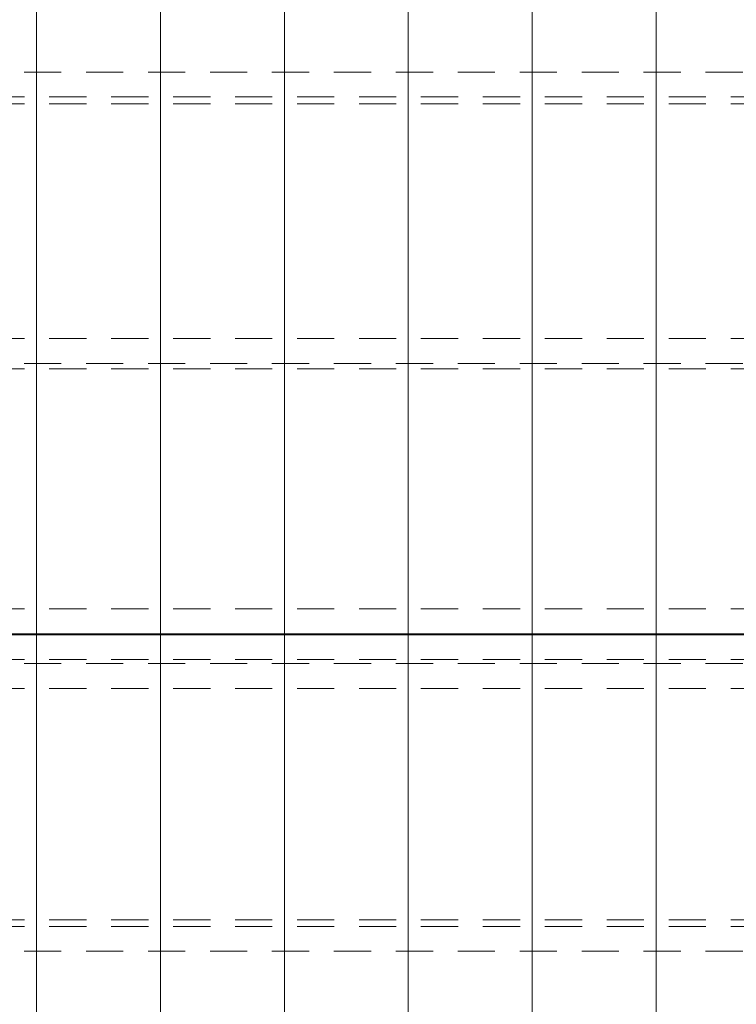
# Model space of a CAD drawing. Header units: metres. Extents: x -167 to 233, y -155 to 122.
# Tile 28 of 96: x 19.73 to 22.63, y 34.6 to 38.57. Entities that reach past the tile are written whole.
import ezdxf

# ---------------------------------------------------------------- set-up
doc = ezdxf.new("R2010")
doc.units = ezdxf.units.M
doc.header["$MEASUREMENT"] = 0
doc.linetypes.add('Strichlinie_ eng', pattern=[0.23, 0.15, -0.08])
doc.layers.add('30 Dachaufbau', color=7, linetype='Continuous')
doc.layers.add('30 Dachkonstruktion massiv', color=7, linetype='Continuous')

# ---------------------------------------------------------------- blocks, each defined once
blk = doc.blocks.new('Lattung 27')
at = {"layer": '30 Dachkonstruktion massiv', "color": 7, "linetype": 'Strichlinie_ eng', "lineweight": 13}
for p, q in [((40.5014, 7.4468), (0, 7.4468)), ((0, 7.4312), (40.5014, 7.4312)), ((40.5014, 7.3302), (0, 7.3302)), ((40.5014, 6.3971), (0, 6.3971)), ((40.5014, 6.3693), (0, 6.3693)), ((0, 6.2703), (40.5014, 6.2703))]:
    blk.add_line(p, q, dxfattribs=at)
blk = doc.blocks.new('Lattung 27_2')
at = {"layer": '30 Dachkonstruktion massiv', "color": 7, "linetype": 'Strichlinie_ eng', "lineweight": 13}
for p, q in [((40.5014, 7.5855), (0, 7.5855)), ((0, 7.5852), (40.5014, 7.5852)), ((40.5014, 7.4842), (0, 7.4842)), ((40.5014, 6.516), (0, 6.516)), ((0, 6.4946), (40.5014, 6.4946)), ((40.5014, 6.3936), (0, 6.3936)), ((40.5014, 5.4465), (0, 5.4465)), ((40.5014, 5.4186), (0, 5.4186)), ((0, 5.3196), (40.5014, 5.3196))]:
    blk.add_line(p, q, dxfattribs=at)
blk = doc.blocks.new('*X218', base_point=(27236.1321, 33357.279))
at = {"layer": '30 Dachaufbau', "color": 7, "linetype": 'Continuous', "lineweight": 13}
for p, q in [((19.8011, 36.0387), (19.8011, 36.0897)), ((19.8011, 36.0387), (19.8011, 36.0897)), ((20.3011, 36.0387), (20.3011, 36.0897)), ((20.3011, 36.0387), (20.3011, 36.0897)), ((20.8011, 36.0387), (20.8011, 36.0897)), ((20.8011, 36.0387), (20.8011, 36.0897)), ((21.3011, 36.0387), (21.3011, 36.0897)), ((21.3011, 36.0387), (21.3011, 36.0897)), ((21.8011, 36.0387), (21.8011, 36.0897)), ((21.8011, 36.0387), (21.8011, 36.0897)), ((22.3011, 36.0387), (22.3011, 36.0897)), ((22.3011, 36.0387), (22.3011, 36.0897)), ((19.8011, 35.9743), (19.8011, 36.0387)), ((19.8011, 35.9743), (19.8011, 36.0387)), ((20.3011, 35.9743), (20.3011, 36.0387)), ((20.3011, 35.9743), (20.3011, 36.0387)), ((20.8011, 35.9743), (20.8011, 36.0387)), ((20.8011, 35.9743), (20.8011, 36.0387)), ((21.3011, 35.9743), (21.3011, 36.0387)), ((21.3011, 35.9743), (21.3011, 36.0387)), ((21.8011, 35.9743), (21.8011, 36.0387)), ((21.8011, 35.9743), (21.8011, 36.0387)), ((22.3011, 35.9743), (22.3011, 36.0387)), ((22.3011, 35.9743), (22.3011, 36.0387)), ((19.8011, 35.91), (19.8011, 35.9743)), ((19.8011, 35.91), (19.8011, 35.9743)), ((20.3011, 35.91), (20.3011, 35.9743)), ((20.3011, 35.91), (20.3011, 35.9743)), ((20.8011, 35.91), (20.8011, 35.9743)), ((20.8011, 35.91), (20.8011, 35.9743)), ((21.3011, 35.91), (21.3011, 35.9743)), ((21.3011, 35.91), (21.3011, 35.9743)), ((21.8011, 35.91), (21.8011, 35.9743)), ((21.8011, 35.91), (21.8011, 35.9743)), ((22.3011, 35.91), (22.3011, 35.9743)), ((22.3011, 35.91), (22.3011, 35.9743)), ((19.8011, 35.8456), (19.8011, 35.91)), ((19.8011, 35.8456), (19.8011, 35.91)), ((20.3011, 35.8456), (20.3011, 35.91)), ((20.3011, 35.8456), (20.3011, 35.91)), ((20.8011, 35.8456), (20.8011, 35.91)), ((20.8011, 35.8456), (20.8011, 35.91)), ((21.3011, 35.8456), (21.3011, 35.91)), ((21.3011, 35.8456), (21.3011, 35.91)), ((21.8011, 35.8456), (21.8011, 35.91)), ((21.8011, 35.8456), (21.8011, 35.91)), ((22.3011, 35.8456), (22.3011, 35.91)), ((22.3011, 35.8456), (22.3011, 35.91)), ((19.8011, 35.7812), (19.8011, 35.8456)), ((19.8011, 35.7812), (19.8011, 35.8456)), ((20.3011, 35.7812), (20.3011, 35.8456)), ((20.3011, 35.7812), (20.3011, 35.8456)), ((20.8011, 35.7812), (20.8011, 35.8456)), ((20.8011, 35.7812), (20.8011, 35.8456)), ((21.3011, 35.7812), (21.3011, 35.8456)), ((21.3011, 35.7812), (21.3011, 35.8456)), ((21.8011, 35.7812), (21.8011, 35.8456)), ((21.8011, 35.7812), (21.8011, 35.8456)), ((22.3011, 35.7812), (22.3011, 35.8456)), ((22.3011, 35.7812), (22.3011, 35.8456)), ((19.8011, 35.7169), (19.8011, 35.7812)), ((19.8011, 35.7169), (19.8011, 35.7812)), ((20.3011, 35.7169), (20.3011, 35.7812)), ((20.3011, 35.7169), (20.3011, 35.7812)), ((20.8011, 35.7169), (20.8011, 35.7812)), ((20.8011, 35.7169), (20.8011, 35.7812)), ((21.3011, 35.7169), (21.3011, 35.7812)), ((21.3011, 35.7169), (21.3011, 35.7812)), ((21.8011, 35.7169), (21.8011, 35.7812)), ((21.8011, 35.7169), (21.8011, 35.7812)), ((22.3011, 35.7169), (22.3011, 35.7812)), ((22.3011, 35.7169), (22.3011, 35.7812)), ((19.8011, 35.6525), (19.8011, 35.7169)), ((19.8011, 35.6525), (19.8011, 35.7169)), ((20.3011, 35.6525), (20.3011, 35.7169)), ((20.3011, 35.6525), (20.3011, 35.7169)), ((20.8011, 35.6525), (20.8011, 35.7169)), ((20.8011, 35.6525), (20.8011, 35.7169)), ((21.3011, 35.6525), (21.3011, 35.7169)), ((21.3011, 35.6525), (21.3011, 35.7169)), ((21.8011, 35.6525), (21.8011, 35.7169)), ((21.8011, 35.6525), (21.8011, 35.7169)), ((22.3011, 35.6525), (22.3011, 35.7169)), ((22.3011, 35.6525), (22.3011, 35.7169)), ((19.8011, 35.5881), (19.8011, 35.6525)), ((19.8011, 35.5881), (19.8011, 35.6525)), ((20.3011, 35.5881), (20.3011, 35.6525)), ((20.3011, 35.5881), (20.3011, 35.6525)), ((20.8011, 35.5881), (20.8011, 35.6525)), ((20.8011, 35.5881), (20.8011, 35.6525)), ((21.3011, 35.5881), (21.3011, 35.6525)), ((21.3011, 35.5881), (21.3011, 35.6525)), ((21.8011, 35.5881), (21.8011, 35.6525)), ((21.8011, 35.5881), (21.8011, 35.6525)), ((22.3011, 35.5881), (22.3011, 35.6525)), ((22.3011, 35.5881), (22.3011, 35.6525)), ((19.8011, 35.5238), (19.8011, 35.5881)), ((19.8011, 35.5238), (19.8011, 35.5881)), ((20.3011, 35.5238), (20.3011, 35.5881)), ((20.3011, 35.5238), (20.3011, 35.5881)), ((20.8011, 35.5238), (20.8011, 35.5881)), ((20.8011, 35.5238), (20.8011, 35.5881)), ((21.3011, 35.5238), (21.3011, 35.5881)), ((21.3011, 35.5238), (21.3011, 35.5881)), ((21.8011, 35.5238), (21.8011, 35.5881)), ((21.8011, 35.5238), (21.8011, 35.5881)), ((22.3011, 35.5238), (22.3011, 35.5881)), ((22.3011, 35.5238), (22.3011, 35.5881)), ((19.8011, 35.4594), (19.8011, 35.5238)), ((19.8011, 35.4594), (19.8011, 35.5238)), ((20.3011, 35.4594), (20.3011, 35.5238)), ((20.3011, 35.4594), (20.3011, 35.5238)), ((20.8011, 35.4594), (20.8011, 35.5238)), ((20.8011, 35.4594), (20.8011, 35.5238)), ((21.3011, 35.4594), (21.3011, 35.5238)), ((21.3011, 35.4594), (21.3011, 35.5238)), ((21.8011, 35.4594), (21.8011, 35.5238)), ((21.8011, 35.4594), (21.8011, 35.5238)), ((22.3011, 35.4594), (22.3011, 35.5238)), ((22.3011, 35.4594), (22.3011, 35.5238)), ((19.8011, 35.395), (19.8011, 35.4594)), ((19.8011, 35.395), (19.8011, 35.4594)), ((20.3011, 35.395), (20.3011, 35.4594)), ((20.3011, 35.395), (20.3011, 35.4594)), ((20.8011, 35.395), (20.8011, 35.4594)), ((20.8011, 35.395), (20.8011, 35.4594)), ((21.3011, 35.395), (21.3011, 35.4594)), ((21.3011, 35.395), (21.3011, 35.4594)), ((21.8011, 35.395), (21.8011, 35.4594)), ((21.8011, 35.395), (21.8011, 35.4594)), ((22.3011, 35.395), (22.3011, 35.4594)), ((22.3011, 35.395), (22.3011, 35.4594)), ((19.8011, 35.3307), (19.8011, 35.395)), ((19.8011, 35.3307), (19.8011, 35.395)), ((20.3011, 35.3307), (20.3011, 35.395)), ((20.3011, 35.3307), (20.3011, 35.395)), ((20.8011, 35.3307), (20.8011, 35.395)), ((20.8011, 35.3307), (20.8011, 35.395)), ((21.3011, 35.3307), (21.3011, 35.395)), ((21.3011, 35.3307), (21.3011, 35.395)), ((21.8011, 35.3307), (21.8011, 35.395)), ((21.8011, 35.3307), (21.8011, 35.395)), ((22.3011, 35.3307), (22.3011, 35.395)), ((22.3011, 35.3307), (22.3011, 35.395)), ((19.8011, 35.2663), (19.8011, 35.3307)), ((19.8011, 35.2663), (19.8011, 35.3307)), ((20.3011, 35.2663), (20.3011, 35.3307)), ((20.3011, 35.2663), (20.3011, 35.3307)), ((20.8011, 35.2663), (20.8011, 35.3307)), ((20.8011, 35.2663), (20.8011, 35.3307)), ((21.3011, 35.2663), (21.3011, 35.3307)), ((21.3011, 35.2663), (21.3011, 35.3307)), ((21.8011, 35.2663), (21.8011, 35.3307)), ((21.8011, 35.2663), (21.8011, 35.3307)), ((22.3011, 35.2663), (22.3011, 35.3307)), ((22.3011, 35.2663), (22.3011, 35.3307)), ((19.8011, 35.2019), (19.8011, 35.2663)), ((19.8011, 35.2019), (19.8011, 35.2663)), ((20.3011, 35.2019), (20.3011, 35.2663)), ((20.3011, 35.2019), (20.3011, 35.2663)), ((20.8011, 35.2019), (20.8011, 35.2663)), ((20.8011, 35.2019), (20.8011, 35.2663)), ((21.3011, 35.2019), (21.3011, 35.2663)), ((21.3011, 35.2019), (21.3011, 35.2663)), ((21.8011, 35.2019), (21.8011, 35.2663)), ((21.8011, 35.2019), (21.8011, 35.2663)), ((22.3011, 35.2019), (22.3011, 35.2663)), ((22.3011, 35.2019), (22.3011, 35.2663)), ((19.8011, 35.1376), (19.8011, 35.2019)), ((19.8011, 35.1376), (19.8011, 35.2019)), ((20.3011, 35.1376), (20.3011, 35.2019)), ((20.3011, 35.1376), (20.3011, 35.2019)), ((20.8011, 35.1376), (20.8011, 35.2019)), ((20.8011, 35.1376), (20.8011, 35.2019)), ((21.3011, 35.1376), (21.3011, 35.2019)), ((21.3011, 35.1376), (21.3011, 35.2019)), ((21.8011, 35.1376), (21.8011, 35.2019)), ((21.8011, 35.1376), (21.8011, 35.2019)), ((22.3011, 35.1376), (22.3011, 35.2019)), ((22.3011, 35.1376), (22.3011, 35.2019)), ((19.8011, 35.0732), (19.8011, 35.1376)), ((19.8011, 35.0732), (19.8011, 35.1376)), ((20.3011, 35.0732), (20.3011, 35.1376)), ((20.3011, 35.0732), (20.3011, 35.1376)), ((20.8011, 35.0732), (20.8011, 35.1376)), ((20.8011, 35.0732), (20.8011, 35.1376)), ((21.3011, 35.0732), (21.3011, 35.1376)), ((21.3011, 35.0732), (21.3011, 35.1376)), ((21.8011, 35.0732), (21.8011, 35.1376)), ((21.8011, 35.0732), (21.8011, 35.1376)), ((22.3011, 35.0732), (22.3011, 35.1376)), ((22.3011, 35.0732), (22.3011, 35.1376)), ((19.8011, 35.0088), (19.8011, 35.0732)), ((19.8011, 35.0088), (19.8011, 35.0732)), ((20.3011, 35.0088), (20.3011, 35.0732)), ((20.3011, 35.0088), (20.3011, 35.0732)), ((20.8011, 35.0088), (20.8011, 35.0732)), ((20.8011, 35.0088), (20.8011, 35.0732)), ((21.3011, 35.0088), (21.3011, 35.0732)), ((21.3011, 35.0088), (21.3011, 35.0732)), ((21.8011, 35.0088), (21.8011, 35.0732)), ((21.8011, 35.0088), (21.8011, 35.0732)), ((22.3011, 35.0088), (22.3011, 35.0732)), ((22.3011, 35.0088), (22.3011, 35.0732)), ((19.8011, 34.9445), (19.8011, 35.0088)), ((19.8011, 34.9445), (19.8011, 35.0088)), ((20.3011, 34.9445), (20.3011, 35.0088)), ((20.3011, 34.9445), (20.3011, 35.0088)), ((20.8011, 34.9445), (20.8011, 35.0088)), ((20.8011, 34.9445), (20.8011, 35.0088)), ((21.3011, 34.9445), (21.3011, 35.0088)), ((21.3011, 34.9445), (21.3011, 35.0088)), ((21.8011, 34.9445), (21.8011, 35.0088)), ((21.8011, 34.9445), (21.8011, 35.0088)), ((22.3011, 34.9445), (22.3011, 35.0088)), ((22.3011, 34.9445), (22.3011, 35.0088)), ((19.8011, 34.8801), (19.8011, 34.9445)), ((19.8011, 34.8801), (19.8011, 34.9445)), ((20.3011, 34.8801), (20.3011, 34.9445)), ((20.3011, 34.8801), (20.3011, 34.9445)), ((20.8011, 34.8801), (20.8011, 34.9445)), ((20.8011, 34.8801), (20.8011, 34.9445)), ((21.3011, 34.8801), (21.3011, 34.9445)), ((21.3011, 34.8801), (21.3011, 34.9445)), ((21.8011, 34.8801), (21.8011, 34.9445)), ((21.8011, 34.8801), (21.8011, 34.9445)), ((22.3011, 34.8801), (22.3011, 34.9445)), ((22.3011, 34.8801), (22.3011, 34.9445)), ((19.8011, 34.8157), (19.8011, 34.8801)), ((19.8011, 34.8157), (19.8011, 34.8801)), ((20.3011, 34.8157), (20.3011, 34.8801)), ((20.3011, 34.8157), (20.3011, 34.8801)), ((20.8011, 34.8157), (20.8011, 34.8801)), ((20.8011, 34.8157), (20.8011, 34.8801)), ((21.3011, 34.8157), (21.3011, 34.8801)), ((21.3011, 34.8157), (21.3011, 34.8801)), ((21.8011, 34.8157), (21.8011, 34.8801)), ((21.8011, 34.8157), (21.8011, 34.8801)), ((22.3011, 34.8157), (22.3011, 34.8801)), ((22.3011, 34.8157), (22.3011, 34.8801)), ((19.8011, 34.7514), (19.8011, 34.8157)), ((19.8011, 34.7514), (19.8011, 34.8157)), ((20.3011, 34.7514), (20.3011, 34.8157)), ((20.3011, 34.7514), (20.3011, 34.8157)), ((20.8011, 34.7514), (20.8011, 34.8157)), ((20.8011, 34.7514), (20.8011, 34.8157)), ((21.3011, 34.7514), (21.3011, 34.8157)), ((21.3011, 34.7514), (21.3011, 34.8157)), ((21.8011, 34.7514), (21.8011, 34.8157)), ((21.8011, 34.7514), (21.8011, 34.8157)), ((22.3011, 34.7514), (22.3011, 34.8157)), ((22.3011, 34.7514), (22.3011, 34.8157)), ((19.8011, 34.687), (19.8011, 34.7514)), ((19.8011, 34.687), (19.8011, 34.7514)), ((20.3011, 34.687), (20.3011, 34.7514)), ((20.3011, 34.687), (20.3011, 34.7514)), ((20.8011, 34.687), (20.8011, 34.7514)), ((20.8011, 34.687), (20.8011, 34.7514)), ((21.3011, 34.687), (21.3011, 34.7514)), ((21.3011, 34.687), (21.3011, 34.7514)), ((21.8011, 34.687), (21.8011, 34.7514)), ((21.8011, 34.687), (21.8011, 34.7514)), ((22.3011, 34.687), (22.3011, 34.7514)), ((22.3011, 34.687), (22.3011, 34.7514)), ((19.8011, 34.6226), (19.8011, 34.687)), ((19.8011, 34.6226), (19.8011, 34.687)), ((20.3011, 34.6226), (20.3011, 34.687)), ((20.3011, 34.6226), (20.3011, 34.687)), ((20.8011, 34.6226), (20.8011, 34.687)), ((20.8011, 34.6226), (20.8011, 34.687)), ((21.3011, 34.6226), (21.3011, 34.687)), ((21.3011, 34.6226), (21.3011, 34.687)), ((21.8011, 34.6226), (21.8011, 34.687)), ((21.8011, 34.6226), (21.8011, 34.687)), ((22.3011, 34.6226), (22.3011, 34.687)), ((22.3011, 34.6226), (22.3011, 34.687)), ((19.8011, 34.5583), (19.8011, 34.6226)), ((19.8011, 34.5583), (19.8011, 34.6226)), ((20.3011, 34.5583), (20.3011, 34.6226)), ((20.3011, 34.5583), (20.3011, 34.6226)), ((20.8011, 34.5583), (20.8011, 34.6226)), ((20.8011, 34.5583), (20.8011, 34.6226)), ((21.3011, 34.5583), (21.3011, 34.6226)), ((21.3011, 34.5583), (21.3011, 34.6226)), ((21.8011, 34.5583), (21.8011, 34.6226)), ((21.8011, 34.5583), (21.8011, 34.6226)), ((22.3011, 34.5583), (22.3011, 34.6226)), ((22.3011, 34.5583), (22.3011, 34.6226))]:
    blk.add_line(p, q, dxfattribs=at)
blk = doc.blocks.new('*X219', base_point=(27236.1321, 33357.279))
at = {"layer": '30 Dachaufbau', "color": 7, "linetype": 'Continuous', "lineweight": 13}
for p, q in [((19.8011, 38.6172), (19.8011, 38.5528)), ((19.8011, 38.6172), (19.8011, 38.5528)), ((20.3011, 38.6172), (20.3011, 38.5528)), ((20.3011, 38.6172), (20.3011, 38.5528)), ((20.8011, 38.6172), (20.8011, 38.5528)), ((20.8011, 38.6172), (20.8011, 38.5528)), ((21.3011, 38.6172), (21.3011, 38.5528)), ((21.3011, 38.6172), (21.3011, 38.5528)), ((21.8011, 38.6172), (21.8011, 38.5528)), ((21.8011, 38.6172), (21.8011, 38.5528)), ((22.3011, 38.6172), (22.3011, 38.5528)), ((22.3011, 38.6172), (22.3011, 38.5528)), ((19.8011, 38.5528), (19.8011, 38.4884)), ((19.8011, 38.5528), (19.8011, 38.4884)), ((20.3011, 38.5528), (20.3011, 38.4884)), ((20.3011, 38.5528), (20.3011, 38.4884)), ((20.8011, 38.5528), (20.8011, 38.4884)), ((20.8011, 38.5528), (20.8011, 38.4884)), ((21.3011, 38.5528), (21.3011, 38.4884)), ((21.3011, 38.5528), (21.3011, 38.4884)), ((21.8011, 38.5528), (21.8011, 38.4884)), ((21.8011, 38.5528), (21.8011, 38.4884)), ((22.3011, 38.5528), (22.3011, 38.4884)), ((22.3011, 38.5528), (22.3011, 38.4884)), ((19.8011, 38.4884), (19.8011, 38.4241)), ((19.8011, 38.4884), (19.8011, 38.4241)), ((20.3011, 38.4884), (20.3011, 38.4241)), ((20.3011, 38.4884), (20.3011, 38.4241)), ((20.8011, 38.4884), (20.8011, 38.4241)), ((20.8011, 38.4884), (20.8011, 38.4241)), ((21.3011, 38.4884), (21.3011, 38.4241)), ((21.3011, 38.4884), (21.3011, 38.4241)), ((21.8011, 38.4884), (21.8011, 38.4241)), ((21.8011, 38.4884), (21.8011, 38.4241)), ((22.3011, 38.4884), (22.3011, 38.4241)), ((22.3011, 38.4884), (22.3011, 38.4241)), ((19.8011, 38.4241), (19.8011, 38.3597)), ((19.8011, 38.4241), (19.8011, 38.3597)), ((20.3011, 38.4241), (20.3011, 38.3597)), ((20.3011, 38.4241), (20.3011, 38.3597)), ((20.8011, 38.4241), (20.8011, 38.3597)), ((20.8011, 38.4241), (20.8011, 38.3597)), ((21.3011, 38.4241), (21.3011, 38.3597)), ((21.3011, 38.4241), (21.3011, 38.3597)), ((21.8011, 38.4241), (21.8011, 38.3597)), ((21.8011, 38.4241), (21.8011, 38.3597)), ((22.3011, 38.4241), (22.3011, 38.3597)), ((22.3011, 38.4241), (22.3011, 38.3597)), ((19.8011, 38.3597), (19.8011, 38.2953)), ((19.8011, 38.3597), (19.8011, 38.2953)), ((20.3011, 38.3597), (20.3011, 38.2953)), ((20.3011, 38.3597), (20.3011, 38.2953)), ((20.8011, 38.3597), (20.8011, 38.2953)), ((20.8011, 38.3597), (20.8011, 38.2953)), ((21.3011, 38.3597), (21.3011, 38.2953)), ((21.3011, 38.3597), (21.3011, 38.2953)), ((21.8011, 38.3597), (21.8011, 38.2953)), ((21.8011, 38.3597), (21.8011, 38.2953)), ((22.3011, 38.3597), (22.3011, 38.2953)), ((22.3011, 38.3597), (22.3011, 38.2953)), ((19.8011, 38.2953), (19.8011, 38.231)), ((19.8011, 38.2953), (19.8011, 38.231)), ((20.3011, 38.2953), (20.3011, 38.231)), ((20.3011, 38.2953), (20.3011, 38.231)), ((20.8011, 38.2953), (20.8011, 38.231)), ((20.8011, 38.2953), (20.8011, 38.231)), ((21.3011, 38.2953), (21.3011, 38.231)), ((21.3011, 38.2953), (21.3011, 38.231)), ((21.8011, 38.2953), (21.8011, 38.231)), ((21.8011, 38.2953), (21.8011, 38.231)), ((22.3011, 38.2953), (22.3011, 38.231)), ((22.3011, 38.2953), (22.3011, 38.231)), ((19.8011, 38.231), (19.8011, 38.1666)), ((19.8011, 38.231), (19.8011, 38.1666)), ((20.3011, 38.231), (20.3011, 38.1666)), ((20.3011, 38.231), (20.3011, 38.1666)), ((20.8011, 38.231), (20.8011, 38.1666)), ((20.8011, 38.231), (20.8011, 38.1666)), ((21.3011, 38.231), (21.3011, 38.1666)), ((21.3011, 38.231), (21.3011, 38.1666)), ((21.8011, 38.231), (21.8011, 38.1666)), ((21.8011, 38.231), (21.8011, 38.1666)), ((22.3011, 38.231), (22.3011, 38.1666)), ((22.3011, 38.231), (22.3011, 38.1666)), ((19.8011, 38.1666), (19.8011, 38.1022)), ((19.8011, 38.1666), (19.8011, 38.1022)), ((20.3011, 38.1666), (20.3011, 38.1022)), ((20.3011, 38.1666), (20.3011, 38.1022)), ((20.8011, 38.1666), (20.8011, 38.1022)), ((20.8011, 38.1666), (20.8011, 38.1022)), ((21.3011, 38.1666), (21.3011, 38.1022)), ((21.3011, 38.1666), (21.3011, 38.1022)), ((21.8011, 38.1666), (21.8011, 38.1022)), ((21.8011, 38.1666), (21.8011, 38.1022)), ((22.3011, 38.1666), (22.3011, 38.1022)), ((22.3011, 38.1666), (22.3011, 38.1022)), ((19.8011, 38.1022), (19.8011, 38.0379)), ((19.8011, 38.1022), (19.8011, 38.0379)), ((20.3011, 38.1022), (20.3011, 38.0379)), ((20.3011, 38.1022), (20.3011, 38.0379)), ((20.8011, 38.1022), (20.8011, 38.0379)), ((20.8011, 38.1022), (20.8011, 38.0379)), ((21.3011, 38.1022), (21.3011, 38.0379)), ((21.3011, 38.1022), (21.3011, 38.0379)), ((21.8011, 38.1022), (21.8011, 38.0379)), ((21.8011, 38.1022), (21.8011, 38.0379)), ((22.3011, 38.1022), (22.3011, 38.0379)), ((22.3011, 38.1022), (22.3011, 38.0379)), ((19.8011, 38.0379), (19.8011, 37.9735)), ((19.8011, 38.0379), (19.8011, 37.9735)), ((20.3011, 38.0379), (20.3011, 37.9735)), ((20.3011, 38.0379), (20.3011, 37.9735)), ((20.8011, 38.0379), (20.8011, 37.9735)), ((20.8011, 38.0379), (20.8011, 37.9735)), ((21.3011, 38.0379), (21.3011, 37.9735)), ((21.3011, 38.0379), (21.3011, 37.9735)), ((21.8011, 38.0379), (21.8011, 37.9735)), ((21.8011, 38.0379), (21.8011, 37.9735)), ((22.3011, 38.0379), (22.3011, 37.9735)), ((22.3011, 38.0379), (22.3011, 37.9735)), ((19.8011, 37.9735), (19.8011, 37.9091)), ((19.8011, 37.9735), (19.8011, 37.9091)), ((20.3011, 37.9735), (20.3011, 37.9091)), ((20.3011, 37.9735), (20.3011, 37.9091)), ((20.8011, 37.9735), (20.8011, 37.9091)), ((20.8011, 37.9735), (20.8011, 37.9091)), ((21.3011, 37.9735), (21.3011, 37.9091)), ((21.3011, 37.9735), (21.3011, 37.9091)), ((21.8011, 37.9735), (21.8011, 37.9091)), ((21.8011, 37.9735), (21.8011, 37.9091)), ((22.3011, 37.9735), (22.3011, 37.9091)), ((22.3011, 37.9735), (22.3011, 37.9091)), ((19.8011, 37.9091), (19.8011, 37.8448)), ((19.8011, 37.9091), (19.8011, 37.8448)), ((20.3011, 37.9091), (20.3011, 37.8448)), ((20.3011, 37.9091), (20.3011, 37.8448)), ((20.8011, 37.9091), (20.8011, 37.8448)), ((20.8011, 37.9091), (20.8011, 37.8448)), ((21.3011, 37.9091), (21.3011, 37.8448)), ((21.3011, 37.9091), (21.3011, 37.8448)), ((21.8011, 37.9091), (21.8011, 37.8448)), ((21.8011, 37.9091), (21.8011, 37.8448)), ((22.3011, 37.9091), (22.3011, 37.8448)), ((22.3011, 37.9091), (22.3011, 37.8448)), ((19.8011, 37.8448), (19.8011, 37.7804)), ((19.8011, 37.8448), (19.8011, 37.7804)), ((20.3011, 37.8448), (20.3011, 37.7804)), ((20.3011, 37.8448), (20.3011, 37.7804)), ((20.8011, 37.8448), (20.8011, 37.7804)), ((20.8011, 37.8448), (20.8011, 37.7804)), ((21.3011, 37.8448), (21.3011, 37.7804)), ((21.3011, 37.8448), (21.3011, 37.7804)), ((21.8011, 37.8448), (21.8011, 37.7804)), ((21.8011, 37.8448), (21.8011, 37.7804)), ((22.3011, 37.8448), (22.3011, 37.7804)), ((22.3011, 37.8448), (22.3011, 37.7804)), ((19.8011, 37.7804), (19.8011, 37.716)), ((19.8011, 37.7804), (19.8011, 37.716)), ((20.3011, 37.7804), (20.3011, 37.716)), ((20.3011, 37.7804), (20.3011, 37.716)), ((20.8011, 37.7804), (20.8011, 37.716)), ((20.8011, 37.7804), (20.8011, 37.716)), ((21.3011, 37.7804), (21.3011, 37.716)), ((21.3011, 37.7804), (21.3011, 37.716)), ((21.8011, 37.7804), (21.8011, 37.716)), ((21.8011, 37.7804), (21.8011, 37.716)), ((22.3011, 37.7804), (22.3011, 37.716)), ((22.3011, 37.7804), (22.3011, 37.716)), ((19.8011, 37.716), (19.8011, 37.6517)), ((19.8011, 37.716), (19.8011, 37.6517)), ((20.3011, 37.716), (20.3011, 37.6517)), ((20.3011, 37.716), (20.3011, 37.6517)), ((20.8011, 37.716), (20.8011, 37.6517)), ((20.8011, 37.716), (20.8011, 37.6517)), ((21.3011, 37.716), (21.3011, 37.6517)), ((21.3011, 37.716), (21.3011, 37.6517)), ((21.8011, 37.716), (21.8011, 37.6517)), ((21.8011, 37.716), (21.8011, 37.6517)), ((22.3011, 37.716), (22.3011, 37.6517)), ((22.3011, 37.716), (22.3011, 37.6517)), ((19.8011, 37.6517), (19.8011, 37.5873)), ((19.8011, 37.6517), (19.8011, 37.5873)), ((20.3011, 37.6517), (20.3011, 37.5873)), ((20.3011, 37.6517), (20.3011, 37.5873)), ((20.8011, 37.6517), (20.8011, 37.5873)), ((20.8011, 37.6517), (20.8011, 37.5873)), ((21.3011, 37.6517), (21.3011, 37.5873)), ((21.3011, 37.6517), (21.3011, 37.5873)), ((21.8011, 37.6517), (21.8011, 37.5873)), ((21.8011, 37.6517), (21.8011, 37.5873)), ((22.3011, 37.6517), (22.3011, 37.5873)), ((22.3011, 37.6517), (22.3011, 37.5873)), ((19.8011, 37.5873), (19.8011, 37.5229)), ((19.8011, 37.5873), (19.8011, 37.5229)), ((20.3011, 37.5873), (20.3011, 37.5229)), ((20.3011, 37.5873), (20.3011, 37.5229)), ((20.8011, 37.5873), (20.8011, 37.5229)), ((20.8011, 37.5873), (20.8011, 37.5229)), ((21.3011, 37.5873), (21.3011, 37.5229)), ((21.3011, 37.5873), (21.3011, 37.5229)), ((21.8011, 37.5873), (21.8011, 37.5229)), ((21.8011, 37.5873), (21.8011, 37.5229)), ((22.3011, 37.5873), (22.3011, 37.5229)), ((22.3011, 37.5873), (22.3011, 37.5229)), ((19.8011, 37.5229), (19.8011, 37.4586)), ((19.8011, 37.5229), (19.8011, 37.4586)), ((20.3011, 37.5229), (20.3011, 37.4586)), ((20.3011, 37.5229), (20.3011, 37.4586)), ((20.8011, 37.5229), (20.8011, 37.4586)), ((20.8011, 37.5229), (20.8011, 37.4586)), ((21.3011, 37.5229), (21.3011, 37.4586)), ((21.3011, 37.5229), (21.3011, 37.4586)), ((21.8011, 37.5229), (21.8011, 37.4586)), ((21.8011, 37.5229), (21.8011, 37.4586)), ((22.3011, 37.5229), (22.3011, 37.4586)), ((22.3011, 37.5229), (22.3011, 37.4586)), ((19.8011, 37.4586), (19.8011, 37.3942)), ((19.8011, 37.4586), (19.8011, 37.3942)), ((20.3011, 37.4586), (20.3011, 37.3942)), ((20.3011, 37.4586), (20.3011, 37.3942)), ((20.8011, 37.4586), (20.8011, 37.3942)), ((20.8011, 37.4586), (20.8011, 37.3942)), ((21.3011, 37.4586), (21.3011, 37.3942)), ((21.3011, 37.4586), (21.3011, 37.3942)), ((21.8011, 37.4586), (21.8011, 37.3942)), ((21.8011, 37.4586), (21.8011, 37.3942)), ((22.3011, 37.4586), (22.3011, 37.3942)), ((22.3011, 37.4586), (22.3011, 37.3942)), ((19.8011, 37.3942), (19.8011, 37.3298)), ((19.8011, 37.3942), (19.8011, 37.3298)), ((20.3011, 37.3942), (20.3011, 37.3298)), ((20.3011, 37.3942), (20.3011, 37.3298)), ((20.8011, 37.3942), (20.8011, 37.3298)), ((20.8011, 37.3942), (20.8011, 37.3298)), ((21.3011, 37.3942), (21.3011, 37.3298)), ((21.3011, 37.3942), (21.3011, 37.3298)), ((21.8011, 37.3942), (21.8011, 37.3298)), ((21.8011, 37.3942), (21.8011, 37.3298)), ((22.3011, 37.3942), (22.3011, 37.3298)), ((22.3011, 37.3942), (22.3011, 37.3298)), ((19.8011, 37.3298), (19.8011, 37.2655)), ((19.8011, 37.3298), (19.8011, 37.2655)), ((20.3011, 37.3298), (20.3011, 37.2655)), ((20.3011, 37.3298), (20.3011, 37.2655)), ((20.8011, 37.3298), (20.8011, 37.2655)), ((20.8011, 37.3298), (20.8011, 37.2655)), ((21.3011, 37.3298), (21.3011, 37.2655)), ((21.3011, 37.3298), (21.3011, 37.2655)), ((21.8011, 37.3298), (21.8011, 37.2655)), ((21.8011, 37.3298), (21.8011, 37.2655)), ((22.3011, 37.3298), (22.3011, 37.2655)), ((22.3011, 37.3298), (22.3011, 37.2655)), ((19.8011, 37.2655), (19.8011, 37.2011)), ((19.8011, 37.2655), (19.8011, 37.2011)), ((20.3011, 37.2655), (20.3011, 37.2011)), ((20.3011, 37.2655), (20.3011, 37.2011)), ((20.8011, 37.2655), (20.8011, 37.2011)), ((20.8011, 37.2655), (20.8011, 37.2011)), ((21.3011, 37.2655), (21.3011, 37.2011)), ((21.3011, 37.2655), (21.3011, 37.2011)), ((21.8011, 37.2655), (21.8011, 37.2011)), ((21.8011, 37.2655), (21.8011, 37.2011)), ((22.3011, 37.2655), (22.3011, 37.2011)), ((22.3011, 37.2655), (22.3011, 37.2011)), ((19.8011, 37.2011), (19.8011, 37.1367)), ((19.8011, 37.2011), (19.8011, 37.1367)), ((20.3011, 37.2011), (20.3011, 37.1367)), ((20.3011, 37.2011), (20.3011, 37.1367)), ((20.8011, 37.2011), (20.8011, 37.1367)), ((20.8011, 37.2011), (20.8011, 37.1367)), ((21.3011, 37.2011), (21.3011, 37.1367)), ((21.3011, 37.2011), (21.3011, 37.1367)), ((21.8011, 37.2011), (21.8011, 37.1367)), ((21.8011, 37.2011), (21.8011, 37.1367)), ((22.3011, 37.2011), (22.3011, 37.1367)), ((22.3011, 37.2011), (22.3011, 37.1367)), ((19.8011, 37.1367), (19.8011, 37.0724)), ((19.8011, 37.1367), (19.8011, 37.0724)), ((20.3011, 37.1367), (20.3011, 37.0724)), ((20.3011, 37.1367), (20.3011, 37.0724)), ((20.8011, 37.1367), (20.8011, 37.0724)), ((20.8011, 37.1367), (20.8011, 37.0724)), ((21.3011, 37.1367), (21.3011, 37.0724)), ((21.3011, 37.1367), (21.3011, 37.0724)), ((21.8011, 37.1367), (21.8011, 37.0724)), ((21.8011, 37.1367), (21.8011, 37.0724)), ((22.3011, 37.1367), (22.3011, 37.0724)), ((22.3011, 37.1367), (22.3011, 37.0724)), ((19.8011, 37.0724), (19.8011, 37.008)), ((19.8011, 37.0724), (19.8011, 37.008)), ((20.3011, 37.0724), (20.3011, 37.008)), ((20.3011, 37.0724), (20.3011, 37.008)), ((20.8011, 37.0724), (20.8011, 37.008)), ((20.8011, 37.0724), (20.8011, 37.008)), ((21.3011, 37.0724), (21.3011, 37.008)), ((21.3011, 37.0724), (21.3011, 37.008)), ((21.8011, 37.0724), (21.8011, 37.008)), ((21.8011, 37.0724), (21.8011, 37.008)), ((22.3011, 37.0724), (22.3011, 37.008)), ((22.3011, 37.0724), (22.3011, 37.008)), ((19.8011, 37.008), (19.8011, 36.9436)), ((19.8011, 37.008), (19.8011, 36.9436)), ((20.3011, 37.008), (20.3011, 36.9436)), ((20.3011, 37.008), (20.3011, 36.9436)), ((20.8011, 37.008), (20.8011, 36.9436)), ((20.8011, 37.008), (20.8011, 36.9436)), ((21.3011, 37.008), (21.3011, 36.9436)), ((21.3011, 37.008), (21.3011, 36.9436)), ((21.8011, 37.008), (21.8011, 36.9436)), ((21.8011, 37.008), (21.8011, 36.9436)), ((22.3011, 37.008), (22.3011, 36.9436)), ((22.3011, 37.008), (22.3011, 36.9436)), ((19.8011, 36.9436), (19.8011, 36.8793)), ((19.8011, 36.9436), (19.8011, 36.8793)), ((20.3011, 36.9436), (20.3011, 36.8793)), ((20.3011, 36.9436), (20.3011, 36.8793)), ((20.8011, 36.9436), (20.8011, 36.8793)), ((20.8011, 36.9436), (20.8011, 36.8793)), ((21.3011, 36.9436), (21.3011, 36.8793)), ((21.3011, 36.9436), (21.3011, 36.8793)), ((21.8011, 36.9436), (21.8011, 36.8793)), ((21.8011, 36.9436), (21.8011, 36.8793)), ((22.3011, 36.9436), (22.3011, 36.8793)), ((22.3011, 36.9436), (22.3011, 36.8793)), ((19.8011, 36.8793), (19.8011, 36.8149)), ((19.8011, 36.8793), (19.8011, 36.8149)), ((20.3011, 36.8793), (20.3011, 36.8149)), ((20.3011, 36.8793), (20.3011, 36.8149)), ((20.8011, 36.8793), (20.8011, 36.8149)), ((20.8011, 36.8793), (20.8011, 36.8149)), ((21.3011, 36.8793), (21.3011, 36.8149)), ((21.3011, 36.8793), (21.3011, 36.8149)), ((21.8011, 36.8793), (21.8011, 36.8149)), ((21.8011, 36.8793), (21.8011, 36.8149)), ((22.3011, 36.8793), (22.3011, 36.8149)), ((22.3011, 36.8793), (22.3011, 36.8149)), ((19.8011, 36.8149), (19.8011, 36.7505)), ((19.8011, 36.8149), (19.8011, 36.7505)), ((20.3011, 36.8149), (20.3011, 36.7505)), ((20.3011, 36.8149), (20.3011, 36.7505)), ((20.8011, 36.8149), (20.8011, 36.7505)), ((20.8011, 36.8149), (20.8011, 36.7505)), ((21.3011, 36.8149), (21.3011, 36.7505)), ((21.3011, 36.8149), (21.3011, 36.7505)), ((21.8011, 36.8149), (21.8011, 36.7505)), ((21.8011, 36.8149), (21.8011, 36.7505)), ((22.3011, 36.8149), (22.3011, 36.7505)), ((22.3011, 36.8149), (22.3011, 36.7505)), ((19.8011, 36.7505), (19.8011, 36.6862)), ((19.8011, 36.7505), (19.8011, 36.6862)), ((20.3011, 36.7505), (20.3011, 36.6862)), ((20.3011, 36.7505), (20.3011, 36.6862)), ((20.8011, 36.7505), (20.8011, 36.6862)), ((20.8011, 36.7505), (20.8011, 36.6862)), ((21.3011, 36.7505), (21.3011, 36.6862)), ((21.3011, 36.7505), (21.3011, 36.6862)), ((21.8011, 36.7505), (21.8011, 36.6862)), ((21.8011, 36.7505), (21.8011, 36.6862)), ((22.3011, 36.7505), (22.3011, 36.6862)), ((22.3011, 36.7505), (22.3011, 36.6862)), ((19.8011, 36.6862), (19.8011, 36.6218)), ((19.8011, 36.6862), (19.8011, 36.6218)), ((20.3011, 36.6862), (20.3011, 36.6218)), ((20.3011, 36.6862), (20.3011, 36.6218)), ((20.8011, 36.6862), (20.8011, 36.6218)), ((20.8011, 36.6862), (20.8011, 36.6218)), ((21.3011, 36.6862), (21.3011, 36.6218)), ((21.3011, 36.6862), (21.3011, 36.6218)), ((21.8011, 36.6862), (21.8011, 36.6218)), ((21.8011, 36.6862), (21.8011, 36.6218)), ((22.3011, 36.6862), (22.3011, 36.6218)), ((22.3011, 36.6862), (22.3011, 36.6218)), ((19.8011, 36.6218), (19.8011, 36.5574)), ((19.8011, 36.6218), (19.8011, 36.5574)), ((20.3011, 36.6218), (20.3011, 36.5574)), ((20.3011, 36.6218), (20.3011, 36.5574)), ((20.8011, 36.6218), (20.8011, 36.5574)), ((20.8011, 36.6218), (20.8011, 36.5574)), ((21.3011, 36.6218), (21.3011, 36.5574)), ((21.3011, 36.6218), (21.3011, 36.5574)), ((21.8011, 36.6218), (21.8011, 36.5574)), ((21.8011, 36.6218), (21.8011, 36.5574)), ((22.3011, 36.6218), (22.3011, 36.5574)), ((22.3011, 36.6218), (22.3011, 36.5574)), ((19.8011, 36.5574), (19.8011, 36.4931)), ((19.8011, 36.5574), (19.8011, 36.4931)), ((20.3011, 36.5574), (20.3011, 36.4931)), ((20.3011, 36.5574), (20.3011, 36.4931)), ((20.8011, 36.5574), (20.8011, 36.4931)), ((20.8011, 36.5574), (20.8011, 36.4931)), ((21.3011, 36.5574), (21.3011, 36.4931)), ((21.3011, 36.5574), (21.3011, 36.4931)), ((21.8011, 36.5574), (21.8011, 36.4931)), ((21.8011, 36.5574), (21.8011, 36.4931)), ((22.3011, 36.5574), (22.3011, 36.4931)), ((22.3011, 36.5574), (22.3011, 36.4931)), ((19.8011, 36.4931), (19.8011, 36.4287)), ((19.8011, 36.4931), (19.8011, 36.4287)), ((20.3011, 36.4931), (20.3011, 36.4287)), ((20.3011, 36.4931), (20.3011, 36.4287)), ((20.8011, 36.4931), (20.8011, 36.4287)), ((20.8011, 36.4931), (20.8011, 36.4287)), ((21.3011, 36.4931), (21.3011, 36.4287)), ((21.3011, 36.4931), (21.3011, 36.4287)), ((21.8011, 36.4931), (21.8011, 36.4287)), ((21.8011, 36.4931), (21.8011, 36.4287)), ((22.3011, 36.4931), (22.3011, 36.4287)), ((22.3011, 36.4931), (22.3011, 36.4287)), ((19.8011, 36.4287), (19.8011, 36.3643)), ((19.8011, 36.4287), (19.8011, 36.3643)), ((20.3011, 36.4287), (20.3011, 36.3643)), ((20.3011, 36.4287), (20.3011, 36.3643)), ((20.8011, 36.4287), (20.8011, 36.3643)), ((20.8011, 36.4287), (20.8011, 36.3643)), ((21.3011, 36.4287), (21.3011, 36.3643)), ((21.3011, 36.4287), (21.3011, 36.3643)), ((21.8011, 36.4287), (21.8011, 36.3643)), ((21.8011, 36.4287), (21.8011, 36.3643)), ((22.3011, 36.4287), (22.3011, 36.3643)), ((22.3011, 36.4287), (22.3011, 36.3643)), ((19.8011, 36.3643), (19.8011, 36.3)), ((19.8011, 36.3643), (19.8011, 36.3)), ((20.3011, 36.3643), (20.3011, 36.3)), ((20.3011, 36.3643), (20.3011, 36.3)), ((20.8011, 36.3643), (20.8011, 36.3)), ((20.8011, 36.3643), (20.8011, 36.3)), ((21.3011, 36.3643), (21.3011, 36.3)), ((21.3011, 36.3643), (21.3011, 36.3)), ((21.8011, 36.3643), (21.8011, 36.3)), ((21.8011, 36.3643), (21.8011, 36.3)), ((22.3011, 36.3643), (22.3011, 36.3)), ((22.3011, 36.3643), (22.3011, 36.3)), ((19.8011, 36.3), (19.8011, 36.2356)), ((19.8011, 36.3), (19.8011, 36.2356)), ((20.3011, 36.3), (20.3011, 36.2356)), ((20.3011, 36.3), (20.3011, 36.2356)), ((20.8011, 36.3), (20.8011, 36.2356)), ((20.8011, 36.3), (20.8011, 36.2356)), ((21.3011, 36.3), (21.3011, 36.2356)), ((21.3011, 36.3), (21.3011, 36.2356)), ((21.8011, 36.3), (21.8011, 36.2356)), ((21.8011, 36.3), (21.8011, 36.2356)), ((22.3011, 36.3), (22.3011, 36.2356)), ((22.3011, 36.3), (22.3011, 36.2356)), ((19.8011, 36.2356), (19.8011, 36.1712)), ((19.8011, 36.2356), (19.8011, 36.1712)), ((20.3011, 36.2356), (20.3011, 36.1712)), ((20.3011, 36.2356), (20.3011, 36.1712)), ((20.8011, 36.2356), (20.8011, 36.1712)), ((20.8011, 36.2356), (20.8011, 36.1712)), ((21.3011, 36.2356), (21.3011, 36.1712)), ((21.3011, 36.2356), (21.3011, 36.1712)), ((21.8011, 36.2356), (21.8011, 36.1712)), ((21.8011, 36.2356), (21.8011, 36.1712)), ((22.3011, 36.2356), (22.3011, 36.1712)), ((22.3011, 36.2356), (22.3011, 36.1712)), ((19.8011, 36.1712), (19.8011, 36.1069)), ((19.8011, 36.1712), (19.8011, 36.1069)), ((20.3011, 36.1712), (20.3011, 36.1069)), ((20.3011, 36.1712), (20.3011, 36.1069)), ((20.8011, 36.1712), (20.8011, 36.1069)), ((20.8011, 36.1712), (20.8011, 36.1069)), ((21.3011, 36.1712), (21.3011, 36.1069)), ((21.3011, 36.1712), (21.3011, 36.1069)), ((21.8011, 36.1712), (21.8011, 36.1069)), ((21.8011, 36.1712), (21.8011, 36.1069)), ((22.3011, 36.1712), (22.3011, 36.1069)), ((22.3011, 36.1712), (22.3011, 36.1069)), ((19.8011, 36.1069), (19.8011, 36.0897)), ((19.8011, 36.1069), (19.8011, 36.0897)), ((20.3011, 36.1069), (20.3011, 36.0897)), ((20.3011, 36.1069), (20.3011, 36.0897)), ((20.8011, 36.1069), (20.8011, 36.0897)), ((20.8011, 36.1069), (20.8011, 36.0897)), ((21.3011, 36.1069), (21.3011, 36.0897)), ((21.3011, 36.1069), (21.3011, 36.0897)), ((21.8011, 36.1069), (21.8011, 36.0897)), ((21.8011, 36.1069), (21.8011, 36.0897)), ((22.3011, 36.1069), (22.3011, 36.0897)), ((22.3011, 36.1069), (22.3011, 36.0897))]:
    blk.add_line(p, q, dxfattribs=at)

msp = doc.modelspace()

# ---------------------------------------------------------------- linework, layer by layer
at = {"layer": '30 Dachaufbau', "color": 7, "linetype": 'Continuous', "lineweight": 13, "flags": 128}
for points in [[(16.8411, 36.0897), (22.8511, 36.0897)], [(22.8511, 36.0897), (16.8411, 36.0897)]]:
    msp.add_lwpolyline(points, dxfattribs=at)

# ---------------------------------------------------------------- block references
at = {"layer": '30 Dachaufbau', "color": 7, "linetype": 'Continuous', "lineweight": 13}
for name in ['*X219', '*X218']:
    msp.add_blockref(name, (27236.1321, 33357.279), dxfattribs=at)
at = {"layer": '30 Dachkonstruktion massiv', "color": 7, "linetype": 'Strichlinie_ eng', "lineweight": 18, "xscale": -1, "rotation": 180}
msp.add_blockref('Lattung 27_2', (17.5011, 43.6786), dxfattribs=at)
at = {"layer": '30 Dachkonstruktion massiv', "color": 7, "linetype": 'Strichlinie_ eng', "lineweight": 18}
msp.add_blockref('Lattung 27', (17.5011, 28.5425), dxfattribs=at)

doc.saveas('drawing.dxf')
